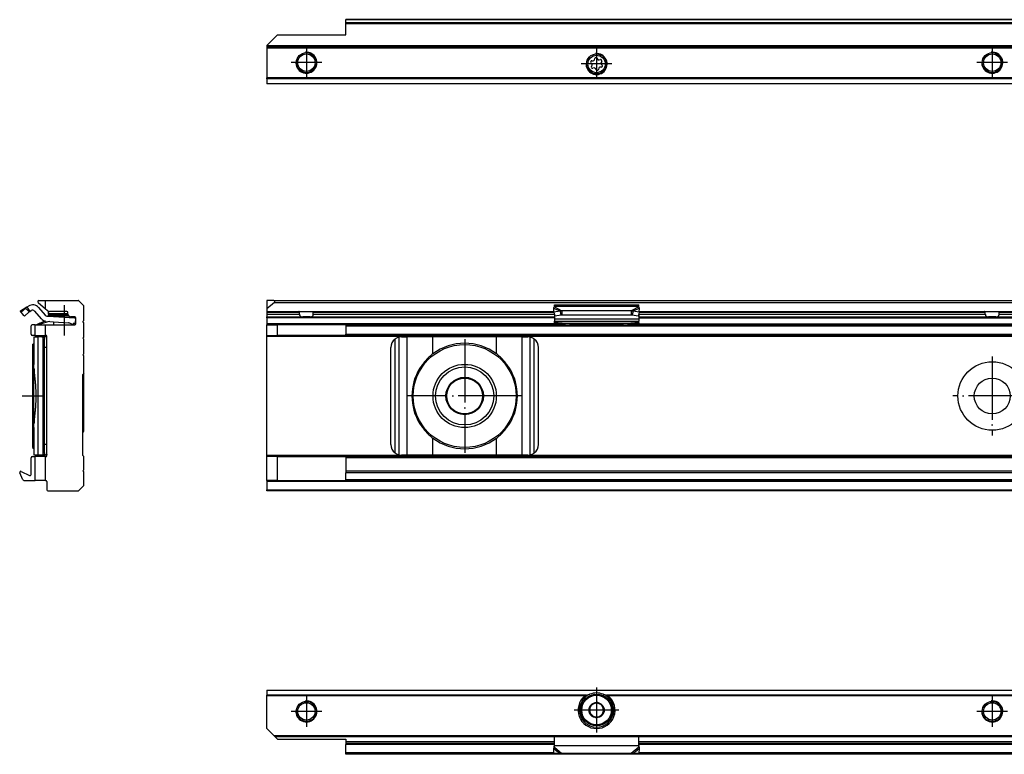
# Model space of a CAD drawing. Header units: millimetres. Extents: x -746 to 556, y -92 to 517.
# Tile 36 of 37: x 183 to 370, y 378 to 517. Entities that reach past the tile are written whole.
import ezdxf

# ---------------------------------------------------------------- set-up
doc = ezdxf.new("R2010")
doc.units = ezdxf.units.MM
doc.linetypes.add('DOT_CENTER', pattern=[14, 12, -1, 0, -1])
doc.layers.add('1', color=7, linetype='Continuous')

# ---------------------------------------------------------------- blocks, each defined once
blk = doc.blocks.new('SOPORTE_SV2-T__15', base_point=(229.75, 504.65))
at = {"color": 7, "linetype": 'Continuous'}
for p, q in [((489.75, 516.8), (244.75, 516.8)), ((244.75, 516.78), (244.75, 516.8)), ((244.75, 516.19), (244.75, 516.78)), ((244.75, 516.01), (244.75, 516.19)), ((244.75, 513.9), (244.75, 516.01)), ((231.75, 513.9), (229.75, 511.9)), ((231.75, 513.9), (244.75, 513.9)), ((229.75, 511.9), (229.75, 511.85)), ((229.75, 511.85), (229.75, 511.65)), ((229.75, 511.65), (229.75, 511.45)), ((504.75, 511.65), (229.75, 511.65)), ((229.75, 511.45), (229.75, 505.74)), ((291.36, 508.43), (291.18, 508.62)), ((291.27, 507.93), (291.4, 508.16)), ((291.35, 509.02), (291.61, 509.02)), ((291.78, 507.65), (291.53, 507.59)), ((291.83, 509.19), (291.9, 509.44)), ((292.33, 509.49), (292.46, 509.27)), ((292.71, 509.16), (292.97, 509.22)), ((293.15, 507.79), (292.89, 507.79)), ((293.23, 508.88), (293.1, 508.65)), ((293.14, 508.38), (293.32, 508.19)), ((292.17, 507.32), (292.04, 507.54)), ((292.67, 507.62), (292.6, 507.37)), ((229.75, 505.6), (229.75, 505.74)), ((229.75, 505.6), (229.75, 504.71)), ((229.75, 504.71), (229.75, 504.65)), ((504.75, 504.65), (229.75, 504.65))]:
    blk.add_line(p, q, dxfattribs=at)
at = {"color": 3, "linetype": 'Continuous'}
for p, q in [((489.75, 516.78), (244.75, 516.78)), ((489.75, 516.19), (244.75, 516.19)), ((489.75, 516.01), (244.75, 516.01)), ((504.75, 511.85), (229.75, 511.85)), ((229.75, 511.45), (504.75, 511.45)), ((504.75, 505.74), (229.75, 505.74)), ((504.75, 505.6), (229.75, 505.6)), ((229.75, 504.71), (504.75, 504.71))]:
    blk.add_line(p, q, dxfattribs=at)
at = {"color": 7, "linetype": 'Continuous'}
for centre, radius in [((237.25, 508.65), 1.9), ((237.25, 508.65), 1.65), ((292.25, 508.4), 1.9), ((292.25, 508.4), 1.65), ((367.25, 508.65), 1.9), ((367.25, 508.65), 1.65)]:
    blk.add_circle(centre, radius, dxfattribs=at)
for centre, start, end in [((292.13, 509.37), 30.1519, 163.8716), ((291.35, 508.78), 90.5656, 223.8716), ((291.47, 507.81), 150.5656, 283.8716), ((291.2, 508.27), 330.5656, 43.8716), ((291.61, 509.25), 270.5656, 343.8716), ((291.84, 507.42), 30.5656, 103.8716), ((292.66, 509.39), 210.1519, 283.4579), ((292.89, 507.56), 90.5656, 163.8706), ((293.03, 509), 330.5656, 103.4579), ((293.3, 508.54), 150.5656, 223.8716), ((293.15, 508.03), 270.5656, 43.8716), ((292.37, 507.43), 210.5656, 343.8706)]:
    blk.add_arc(centre, 0.233, start, end, dxfattribs=at)
at = {"layer": '1', "color": 2, "linetype": 'DOT_CENTER'}
for p, q in [((237.25, 511.55), (237.25, 505.75)), ((367.25, 511.55), (367.25, 505.75)), ((292.25, 511.3), (292.25, 505.5)), ((240.15, 508.65), (234.35, 508.65)), ((295.15, 508.4), (289.35, 508.4)), ((370.15, 508.65), (364.35, 508.65))]:
    blk.add_line(p, q, dxfattribs=at)
at = {"layer": '1', "color": 30, "linetype": 'Continuous'}
for centre in [(237.25, 508.65), (292.25, 508.4), (367.25, 508.65)]:
    blk.add_arc(centre, 2, 175, 95, dxfattribs=at)
blk = doc.blocks.new('Bottom6', base_point=(317.25, 510.72))
blk.add_blockref('SOPORTE_SV2-T__15', (229.75, 504.65))
blk = doc.blocks.new('SOPORTE_SV2-T__31', base_point=(229.75, 427.45))
at = {"color": 7, "linetype": 'Continuous'}
for p, q in [((229.75, 463.55), (229.75, 462)), ((231.05, 463.55), (229.75, 463.55)), ((231.18, 463.2), (229.75, 462)), ((231.05, 463.55), (503.45, 463.55)), ((231.18, 463.2), (503.32, 463.2)), ((229.75, 462), (229.75, 461.5)), ((229.75, 461.5), (229.75, 461.45)), ((229.75, 461.45), (229.75, 461.25)), ((229.75, 461.45), (235.81, 461.45)), ((229.75, 461.25), (229.75, 460.95)), ((235.81, 461.45), (238.69, 461.45)), ((235.94, 460.95), (235.94, 461.25)), ((238.56, 460.95), (238.56, 461.25)), ((238.69, 461.45), (284.16, 461.45)), ((284.16, 461.33), (284.14, 462.13)), ((285.33, 461.51), (284.16, 461.33)), ((284.16, 461.33), (284.34, 460.6)), ((284.25, 462.51), (284.25, 462.72)), ((284.25, 462.72), (300.25, 462.72)), ((284.25, 462.33), (284.25, 462.51)), ((285.33, 461.51), (285.44, 461.07)), ((285.44, 461.07), (285.52, 460.78)), ((298.84, 461.6), (285.66, 461.6)), ((285.66, 461.6), (285.66, 461.09)), ((285.66, 461.09), (285.66, 460.75)), ((298.84, 461.6), (298.84, 461.09)), ((298.84, 461.09), (298.84, 460.75)), ((299.06, 461.07), (298.98, 460.78)), ((299.17, 461.51), (299.06, 461.07)), ((300.34, 461.33), (299.17, 461.51)), ((300.34, 461.33), (300.16, 460.6)), ((300.25, 462.51), (300.25, 462.72)), ((300.25, 462.33), (300.25, 462.51)), ((300.34, 461.33), (300.36, 462.13)), ((300.34, 461.45), (365.81, 461.45)), ((365.81, 461.45), (368.69, 461.45)), ((365.94, 460.95), (365.94, 461.25)), ((368.56, 460.95), (368.56, 461.25)), ((368.69, 461.45), (434.16, 461.45)), ((229.75, 460.95), (229.75, 460.45)), ((229.75, 460.25), (229.75, 460.45)), ((229.75, 460.45), (236.56, 460.45)), ((229.75, 460.25), (229.75, 459.15)), ((229.75, 459.15), (229.75, 458.95)), ((237.94, 460.45), (236.56, 460.45)), ((237.94, 460.45), (284.25, 460.45)), ((284.25, 460.98), (284.25, 460.11)), ((284.25, 460.11), (284.25, 459.62)), ((284.25, 459.62), (300.25, 459.62)), ((284.25, 459.34), (284.25, 459.62)), ((284.25, 459.34), (284.25, 459.16)), ((284.25, 459.16), (284.25, 458.95)), ((285.52, 460.78), (284.34, 460.6)), ((298.84, 460.75), (285.66, 460.75)), ((289.25, 458.96), (285.74, 459.23)), ((285.74, 459.12), (285.74, 459.23)), ((298.76, 459.23), (295.25, 458.96)), ((298.76, 459.23), (298.76, 459.12)), ((300.16, 460.6), (298.98, 460.78)), ((300.25, 460.98), (300.25, 460.11)), ((300.25, 460.45), (366.56, 460.45)), ((300.25, 460.11), (300.25, 459.62)), ((300.25, 459.34), (300.25, 459.62)), ((300.25, 459.34), (300.25, 459.16)), ((300.25, 459.16), (300.25, 458.95)), ((367.94, 460.45), (366.56, 460.45)), ((367.94, 460.45), (434.25, 460.45)), ((229.75, 456.95), (229.75, 458.95)), ((229.75, 458.95), (231.75, 458.95)), ((244.75, 458.95), (231.75, 458.95)), ((231.75, 456.95), (231.75, 458.95)), ((244.75, 458.95), (244.75, 458.75)), ((244.75, 458.95), (284.25, 458.95)), ((244.75, 458.75), (244.75, 457.15)), ((284.25, 458.95), (287.01, 458.95)), ((285.74, 459.05), (287.01, 458.95)), ((287.01, 458.95), (289.25, 458.95)), ((289.25, 458.96), (289.25, 458.95)), ((295.25, 458.96), (289.25, 458.96)), ((289.25, 458.95), (295.25, 458.95)), ((295.25, 458.96), (295.25, 458.95)), ((295.25, 458.95), (297.49, 458.95)), ((297.49, 458.95), (298.76, 459.05)), ((297.49, 458.95), (300.25, 458.95)), ((300.25, 458.95), (434.25, 458.95)), ((229.75, 456.95), (231.75, 456.95)), ((229.75, 456.75), (229.75, 456.95)), ((229.75, 434.15), (229.75, 456.75)), ((244.75, 456.95), (231.75, 456.95)), ((244.75, 456.95), (244.75, 457.15)), ((244.75, 456.95), (489.75, 456.95)), ((255.25, 456.65), (256.32, 456.65)), ((261.24, 456.65), (256.32, 456.65)), ((273.26, 456.65), (261.24, 456.65)), ((278.18, 456.65), (273.26, 456.65)), ((278.18, 456.65), (279.25, 456.65)), ((253.25, 436.25), (253.25, 454.65)), ((281.25, 436.25), (281.25, 454.65)), ((229.75, 433.95), (229.75, 434.15)), ((229.75, 429.45), (229.75, 433.95)), ((231.75, 433.95), (229.75, 433.95)), ((231.75, 433.95), (244.75, 433.95)), ((231.75, 429.45), (231.75, 433.95)), ((489.75, 433.95), (244.75, 433.95)), ((244.75, 433.95), (244.75, 433.75)), ((244.75, 433.75), (244.75, 431.17)), ((256.32, 434.25), (255.25, 434.25)), ((261.24, 434.25), (256.32, 434.25)), ((273.26, 434.25), (261.24, 434.25)), ((278.18, 434.25), (273.26, 434.25)), ((279.25, 434.25), (278.18, 434.25)), ((489.75, 431.17), (244.75, 431.17)), ((244.75, 431.17), (244.75, 430.89)), ((229.75, 429.45), (229.75, 429.25)), ((231.75, 429.45), (229.75, 429.45)), ((231.75, 429.45), (244.75, 429.45)), ((244.75, 429.57), (244.75, 430.89)), ((244.75, 429.45), (244.75, 429.57)), ((489.75, 429.45), (244.75, 429.45)), ((229.75, 429.25), (229.75, 427.65)), ((229.75, 427.45), (229.75, 427.65)), ((504.75, 427.45), (229.75, 427.45))]:
    blk.add_line(p, q, dxfattribs=at)
at = {"color": 3, "linetype": 'Continuous'}
for p, q in [((229.75, 461.5), (284.16, 461.5)), ((235.94, 461.25), (229.75, 461.25)), ((284.18, 461.25), (238.56, 461.25)), ((284.14, 462.13), (285.33, 461.51)), ((284.25, 462.51), (300.25, 462.51)), ((284.25, 462.33), (285.66, 461.6)), ((300.25, 462.33), (298.84, 461.6)), ((300.36, 462.13), (299.17, 461.51)), ((365.94, 461.25), (300.32, 461.25)), ((300.34, 461.5), (434.16, 461.5)), ((434.18, 461.25), (368.56, 461.25)), ((229.75, 460.95), (235.94, 460.95)), ((284.25, 460.25), (229.75, 460.25)), ((284.25, 459.15), (229.75, 459.15)), ((238.56, 460.95), (284.25, 460.95)), ((284.25, 460.11), (300.25, 460.11)), ((285.74, 459.23), (298.76, 459.23)), ((285.74, 459.05), (285.74, 459.12)), ((298.76, 459.12), (298.76, 459.05)), ((300.25, 460.95), (365.94, 460.95)), ((300.25, 460.25), (434.25, 460.25)), ((300.25, 459.15), (434.25, 459.15)), ((368.56, 460.95), (434.25, 460.95)), ((244.75, 458.75), (489.75, 458.75)), ((504.75, 456.75), (229.75, 456.75)), ((244.75, 457.15), (489.75, 457.15)), ((254.05, 434.65), (254.05, 456.25)), ((254.85, 434.29), (254.85, 456.61)), ((256.32, 434.25), (256.32, 456.65)), ((261.24, 453.44), (261.24, 456.65)), ((273.26, 453.44), (273.26, 456.65)), ((278.18, 434.25), (278.18, 456.65)), ((279.65, 434.29), (279.65, 456.61)), ((280.45, 434.65), (280.45, 456.25)), ((261.24, 434.25), (261.24, 437.46)), ((273.26, 434.25), (273.26, 437.46)), ((504.75, 434.15), (229.75, 434.15)), ((489.75, 433.75), (244.75, 433.75)), ((489.75, 430.89), (244.75, 430.89)), ((489.75, 429.57), (244.75, 429.57)), ((504.75, 429.25), (229.75, 429.25)), ((229.75, 427.65), (504.75, 427.65))]:
    blk.add_line(p, q, dxfattribs=at)
at = {"color": 7, "linetype": 'Continuous'}
for centre, radius in [((267.25, 445.45), 9.75), ((367.25, 445.45), 6.5), ((267.25, 445.45), 6), ((267.25, 445.45), 5.5), ((267.25, 445.45), 3.55), ((267.25, 445.45), 3.4), ((367.25, 445.45), 3.4)]:
    blk.add_circle(centre, radius, dxfattribs=at)
for centre, radius, start, end in [((231.05, 463.35), 0.2, 310, 90), ((255.25, 454.65), 2, 126.8699, 180), ((255.25, 454.65), 2, 101.598, 126.8699), ((255.25, 454.65), 2, 90, 101.598), ((267.25, 445.45), 10, 53.076, 126.924), ((279.25, 454.65), 2, 78.402, 90), ((279.25, 454.65), 2, 53.1301, 78.402), ((279.25, 454.65), 2, 0, 53.1301), ((267.25, 445.45), 10, 126.924, 138.5708), ((267.25, 445.45), 10, 41.4292, 53.076), ((267.25, 445.45), 10, 148.2362, 211.7638), ((267.25, 445.45), 10, 328.2363, 31.7637), ((267.25, 445.45), 10, 221.4292, 233.076), ((267.25, 445.45), 10, 306.924, 318.5708), ((267.25, 445.45), 10, 233.076, 306.924), ((255.25, 436.25), 2, 180, 233.1301), ((279.25, 436.25), 2, 306.8699, 0), ((255.25, 436.25), 2, 233.1301, 258.402), ((255.25, 436.25), 2, 258.402, 270), ((279.25, 436.25), 2, 270, 281.598), ((279.25, 436.25), 2, 281.598, 306.8699)]:
    blk.add_arc(centre, radius, start, end, dxfattribs=at)
for points, knots in [([(235.94, 461.25), (235.94, 461.25), (235.94, 461.25), (235.94, 461.27), (235.94, 461.29), (235.93, 461.31), (235.92, 461.33), (235.92, 461.35), (235.91, 461.37), (235.9, 461.38), (235.89, 461.4), (235.88, 461.41), (235.87, 461.42), (235.86, 461.43), (235.85, 461.44), (235.84, 461.44), (235.83, 461.45), (235.82, 461.45), (235.81, 461.45), (235.81, 461.45)], [0, 0, 0, 0, 0.0032229, 0.0063371, 0.0372094, 0.0632558, 0.0837864, 0.1010098, 0.121697, 0.1373149, 0.1560872, 0.1701352, 0.1868135, 0.1993726, 0.2139381, 0.2251954, 0.2379223, 0.2499082, 0.2594908, 0.2594908, 0.2594908, 0.2594908]), ([(238.69, 461.45), (238.69, 461.45), (238.68, 461.45), (238.67, 461.45), (238.66, 461.44), (238.65, 461.44), (238.64, 461.43), (238.63, 461.42), (238.62, 461.41), (238.6, 461.39), (238.59, 461.37), (238.58, 461.34), (238.57, 461.31), (238.57, 461.3), (238.56, 461.28), (238.56, 461.26), (238.56, 461.25), (238.56, 461.25), (238.56, 461.25)], [0, 0, 0, 0, 0.0095826, 0.0215685, 0.0320362, 0.0455531, 0.0601186, 0.0726778, 0.0861631, 0.1034043, 0.1381906, 0.1756502, 0.19442, 0.2136338, 0.2319644, 0.2531157, 0.2563191, 0.2594528, 0.2594528, 0.2594528, 0.2594528]), ([(284.14, 462.13), (284.15, 462.14), (284.17, 462.18), (284.19, 462.24), (284.22, 462.29), (284.24, 462.32), (284.25, 462.33)], [0, 0, 0, 0, 0.0583422, 0.1234865, 0.1837171, 0.2333289, 0.2333289, 0.2333289, 0.2333289]), ([(285.66, 461.6), (285.64, 461.6), (285.58, 461.59), (285.5, 461.56), (285.41, 461.54), (285.36, 461.52), (285.33, 461.51)], [0, 0, 0, 0, 0.080963, 0.170494, 0.2598164, 0.3435202, 0.3435202, 0.3435202, 0.3435202]), ([(299.17, 461.51), (299.14, 461.52), (299.09, 461.54), (299, 461.56), (298.92, 461.59), (298.86, 461.6), (298.84, 461.6)], [0, 0, 0, 0, 0.0837038, 0.1730262, 0.2585914, 0.3435203, 0.3435203, 0.3435203, 0.3435203]), ([(300.36, 462.13), (300.35, 462.15), (300.33, 462.19), (300.31, 462.24), (300.28, 462.29), (300.26, 462.32), (300.25, 462.33)], [0, 0, 0, 0, 0.0669463, 0.1234866, 0.179919, 0.233329, 0.233329, 0.233329, 0.233329]), ([(365.94, 461.25), (365.94, 461.25), (365.94, 461.25), (365.94, 461.27), (365.94, 461.29), (365.93, 461.31), (365.92, 461.33), (365.92, 461.35), (365.91, 461.37), (365.9, 461.38), (365.89, 461.4), (365.87, 461.42), (365.85, 461.44), (365.83, 461.45), (365.81, 461.45), (365.81, 461.45)], [0, 0, 0, 0, 0.0031683, 0.006336, 0.0372085, 0.0632551, 0.0837858, 0.1045254, 0.1216973, 0.1373152, 0.1560872, 0.1863668, 0.2138768, 0.2374829, 0.2593177, 0.2593177, 0.2593177, 0.2593177]), ([(368.56, 461.25), (368.56, 461.25), (368.56, 461.25), (368.56, 461.27), (368.56, 461.29), (368.57, 461.31), (368.58, 461.34), (368.59, 461.37), (368.61, 461.4), (368.63, 461.42), (368.65, 461.43), (368.66, 461.44), (368.67, 461.45), (368.68, 461.45), (368.69, 461.45), (368.69, 461.45)], [0, 0, 0, 0, 0.0031219, 0.0062433, 0.0371286, 0.0631881, 0.0837322, 0.1212259, 0.156042, 0.1863327, 0.2138514, 0.2273452, 0.2377987, 0.2497887, 0.2593745, 0.2593745, 0.2593745, 0.2593745]), ([(235.94, 460.95), (235.94, 460.93), (235.94, 460.88), (235.95, 460.81), (235.97, 460.75), (235.99, 460.69), (236.02, 460.64), (236.06, 460.6), (236.09, 460.57), (236.15, 460.53), (236.23, 460.49), (236.33, 460.46), (236.45, 460.45), (236.52, 460.45), (236.56, 460.45)], [0, 0, 0, 0, 0.0693054, 0.1388276, 0.200004, 0.2685672, 0.3256804, 0.3745378, 0.4256913, 0.4743188, 0.5783758, 0.6875933, 0.7989541, 0.9186591, 0.9186591, 0.9186591, 0.9186591]), ([(237.94, 460.45), (237.98, 460.45), (238.05, 460.45), (238.17, 460.46), (238.27, 460.49), (238.35, 460.53), (238.41, 460.57), (238.44, 460.6), (238.48, 460.64), (238.5, 460.68), (238.52, 460.72), (238.53, 460.75), (238.54, 460.78), (238.55, 460.81), (238.55, 460.85), (238.56, 460.88), (238.56, 460.91), (238.56, 460.94), (238.56, 460.95)], [0, 0, 0, 0, 0.1197049, 0.2310658, 0.3402832, 0.4443403, 0.4929678, 0.5441213, 0.5929786, 0.6500919, 0.6796246, 0.7133517, 0.7468099, 0.7799015, 0.8143545, 0.8486983, 0.8837513, 0.9187823, 0.9187823, 0.9187823, 0.9187823]), ([(285.74, 459.23), (285.62, 459.24), (285.37, 459.26), (285, 459.29), (284.62, 459.32), (284.37, 459.33), (284.25, 459.34)], [0, 0, 0, 0, 0.373701, 0.747543, 1.12115, 1.494893, 1.494893, 1.494893, 1.494893]), ([(284.25, 459.16), (284.37, 459.15), (284.62, 459.13), (285, 459.1), (285.37, 459.08), (285.62, 459.06), (285.74, 459.05)], [0, 0, 0, 0, 0.373697, 0.747255, 1.121052, 1.494694, 1.494694, 1.494694, 1.494694]), ([(285.66, 460.75), (285.65, 460.75), (285.63, 460.75), (285.59, 460.76), (285.55, 460.77), (285.53, 460.78), (285.52, 460.78)], [0, 0, 0, 0, 0.0383658, 0.0760959, 0.1140041, 0.1512902, 0.1512902, 0.1512902, 0.1512902]), ([(300.25, 459.34), (300.13, 459.33), (299.88, 459.32), (299.5, 459.29), (299.13, 459.26), (298.88, 459.24), (298.76, 459.23)], [0, 0, 0, 0, 0.373747, 0.74735, 1.121191, 1.494893, 1.494893, 1.494893, 1.494893]), ([(298.76, 459.05), (298.88, 459.06), (299.13, 459.08), (299.5, 459.1), (299.88, 459.13), (300.13, 459.15), (300.25, 459.16)], [0, 0, 0, 0, 0.373642, 0.747439, 1.120997, 1.494694, 1.494694, 1.494694, 1.494694]), ([(298.98, 460.78), (298.97, 460.78), (298.95, 460.77), (298.91, 460.76), (298.87, 460.75), (298.85, 460.75), (298.84, 460.75)], [0, 0, 0, 0, 0.0372861, 0.0751943, 0.1129244, 0.1512902, 0.1512902, 0.1512902, 0.1512902]), ([(365.94, 460.95), (365.94, 460.94), (365.94, 460.92), (365.94, 460.88), (365.95, 460.84), (365.95, 460.81), (365.96, 460.78), (365.97, 460.75), (365.98, 460.72), (366, 460.68), (366.02, 460.64), (366.06, 460.6), (366.09, 460.57), (366.15, 460.53), (366.23, 460.49), (366.33, 460.46), (366.45, 460.45), (366.52, 460.45), (366.56, 460.45)], [0, 0, 0, 0, 0.0323564, 0.0700836, 0.1074616, 0.1388801, 0.1708152, 0.2054291, 0.2391563, 0.268689, 0.3258012, 0.3746577, 0.425812, 0.4744401, 0.5784976, 0.6877155, 0.7990767, 0.9187821, 0.9187821, 0.9187821, 0.9187821]), ([(367.94, 460.45), (367.98, 460.45), (368.05, 460.45), (368.17, 460.46), (368.27, 460.49), (368.35, 460.53), (368.41, 460.57), (368.44, 460.6), (368.48, 460.64), (368.51, 460.69), (368.53, 460.75), (368.55, 460.8), (368.55, 460.84), (368.56, 460.88), (368.56, 460.91), (368.56, 460.94), (368.56, 460.95)], [0, 0, 0, 0, 0.1197065, 0.2310686, 0.3402861, 0.4443433, 0.4929743, 0.544132, 0.5929839, 0.6500895, 0.7186519, 0.7798279, 0.8112528, 0.8486397, 0.8806682, 0.9187122, 0.9187122, 0.9187122, 0.9187122]), ([(259.75, 452.07), (259.67, 451.96), (259.49, 451.74), (259.24, 451.4), (258.99, 451.06), (258.83, 450.83), (258.75, 450.71)], [0, 0, 0, 0, 0.418104, 0.842646, 1.25962, 1.685167, 1.685167, 1.685167, 1.685167]), ([(275.75, 450.71), (275.67, 450.83), (275.51, 451.06), (275.26, 451.4), (275.01, 451.74), (274.83, 451.96), (274.75, 452.07)], [0, 0, 0, 0, 0.425548, 0.842522, 1.267064, 1.685169, 1.685169, 1.685169, 1.685169]), ([(258.75, 440.19), (258.83, 440.07), (258.99, 439.84), (259.24, 439.5), (259.49, 439.16), (259.67, 438.94), (259.75, 438.83)], [0, 0, 0, 0, 0.425548, 0.842521, 1.267063, 1.685167, 1.685167, 1.685167, 1.685167]), ([(274.75, 438.83), (274.83, 438.94), (275.01, 439.16), (275.26, 439.5), (275.51, 439.84), (275.67, 440.07), (275.75, 440.19)], [0, 0, 0, 0, 0.418104, 0.842647, 1.259621, 1.685169, 1.685169, 1.685169, 1.685169])]:
    blk.add_open_spline(points, degree=3, knots=knots, dxfattribs=at)
at = {"layer": '1', "color": 2, "linetype": 'DOT_CENTER'}
for p, q in [((267.25, 456.2), (267.25, 434.7)), ((367.25, 452.95), (367.25, 437.95)), ((278, 445.45), (256.5, 445.45)), ((374.75, 445.45), (359.75, 445.45))]:
    blk.add_line(p, q, dxfattribs=at)
blk = doc.blocks.new('Front8', base_point=(317.25, 445.5))
blk.add_blockref('SOPORTE_SV2-T__31', (229.75, 427.45))
blk = doc.blocks.new('SOPORTE_SV2-T__50', base_point=(182.92, 427.45))
at = {"color": 7, "linetype": 'Continuous'}
for p, q in [((186.39, 463.2), (187.81, 462)), ((186.51, 463.55), (187.81, 463.55)), ((187.81, 462), (187.81, 463.55)), ((187.81, 463.55), (193.98, 463.55)), ((194.12, 463.49), (195, 462.61)), ((183, 461.51), (183.13, 461.33)), ((183.07, 461.6), (184.28, 462.33)), ((183.13, 461.33), (184.02, 462.13)), ((183.13, 461.33), (183.45, 460.98)), ((183.79, 460.6), (184.68, 461.4)), ((184.02, 462.13), (184.42, 461.69)), ((184.28, 462.33), (184.57, 462.51)), ((184.28, 462.33), (184.6, 461.82)), ((184.42, 461.69), (184.68, 461.4)), ((184.6, 461.82), (184.8, 461.48)), ((184.8, 461.48), (185.09, 461.65)), ((185.73, 461.55), (186.99, 460.11)), ((186.48, 462.21), (187.74, 460.77)), ((187.81, 462), (188.41, 461.5)), ((188.31, 461.58), (188.31, 461)), ((189.19, 461), (188.31, 461)), ((191.86, 461.45), (188.54, 461.45)), ((192.06, 461), (189.19, 461)), ((192.06, 460.95), (192.06, 461.25)), ((195.06, 459.75), (195.06, 462.47)), ((183.45, 460.98), (183.64, 460.77)), ((183.45, 460.98), (183.59, 460.75)), ((183.64, 460.77), (183.79, 460.6)), ((186.72, 459.23), (186.07, 458.96)), ((186.72, 459.23), (186.76, 459.12)), ((187, 459.34), (187.07, 459.16)), ((188.08, 460.6), (189.34, 460.52)), ((188.31, 460.85), (188.31, 460.65)), ((188.31, 460.85), (189.34, 460.85)), ((188.31, 460.65), (189.34, 460.65)), ((188.61, 459.56), (189.34, 459.51)), ((189.34, 460.85), (192.07, 460.85)), ((189.34, 460.65), (192.16, 460.65)), ((189.34, 460.65), (189.34, 460.52)), ((189.34, 460.52), (193.29, 460.25)), ((189.34, 459.51), (189.34, 458.95)), ((189.34, 459.51), (192.16, 459.33)), ((192.26, 459.3), (193.29, 458.97)), ((193.29, 460.45), (192.56, 460.45)), ((193.01, 459.27), (193.29, 459.18)), ((193.01, 459.27), (193.29, 459.25)), ((193.36, 460.45), (193.29, 460.45)), ((193.29, 460.45), (193.29, 460.25)), ((193.29, 460.25), (193.56, 460.24)), ((193.29, 459.25), (193.29, 459.18)), ((193.29, 459.25), (193.49, 459.24)), ((193.29, 459.18), (193.42, 459.14)), ((193.42, 459.14), (193.36, 458.95)), ((193.49, 459.24), (193.56, 460.24)), ((193.56, 459.15), (193.56, 460.25)), ((194.86, 459.55), (195.06, 459.75)), ((195.06, 459.35), (194.86, 459.55)), ((195.06, 456.6), (195.06, 459.35)), ((185.06, 457.15), (185.06, 458.75)), ((185.81, 458.95), (185.26, 458.95)), ((185.81, 456.95), (185.81, 458.95)), ((185.81, 458.95), (186.07, 458.95)), ((186.07, 458.96), (186.07, 458.95)), ((186.07, 458.95), (186.56, 458.95)), ((186.56, 458.95), (186.79, 459.05)), ((186.56, 458.95), (187.81, 458.95)), ((187.81, 458.95), (193.36, 458.95)), ((187.81, 456.95), (187.81, 458.95)), ((193.29, 458.97), (193.36, 458.95)), ((193.29, 458.97), (193.29, 458.95)), ((193.36, 458.95), (193.36, 458.95)), ((185.81, 456.95), (185.26, 456.95)), ((185.36, 455.2), (185.59, 455.43)), ((185.59, 456.65), (186.43, 456.65)), ((185.59, 456.65), (185.59, 451.41)), ((185.81, 456.95), (187.81, 456.95)), ((187.11, 456.65), (186.43, 456.65)), ((187.11, 456.65), (187.7, 456.65)), ((187.59, 454.65), (187.59, 456.25)), ((187.86, 456.95), (187.81, 456.95)), ((188.06, 456.45), (188.06, 456.75)), ((188.06, 454.65), (188.06, 456.45)), ((194.86, 456.4), (195.06, 456.6)), ((195.06, 456.2), (194.86, 456.4)), ((195.06, 453.45), (195.06, 456.2)), ((185.36, 455.2), (185.36, 435.7)), ((187.59, 436.25), (187.59, 454.65)), ((188.06, 436.25), (188.06, 454.65)), ((194.86, 453.25), (195.06, 453.45)), ((195.06, 453.05), (194.86, 453.25)), ((195.06, 449.75), (195.06, 453.05)), ((185.59, 451.41), (185.59, 451.41)), ((185.61, 440.19), (185.61, 450.71)), ((195.06, 449.75), (194.86, 449.55)), ((194.86, 434.15), (194.86, 449.55)), ((195.06, 445.45), (195.06, 449.75)), ((195.06, 438.75), (195.06, 445.45)), ((185.59, 439.49), (185.59, 435.47)), ((185.59, 439.49), (185.59, 439.49)), ((185.36, 435.7), (185.59, 435.47)), ((185.59, 435.47), (185.59, 434.25)), ((187.59, 434.65), (187.59, 436.25)), ((188.06, 434.45), (188.06, 436.25)), ((185.06, 430.56), (185.06, 433.75)), ((185.26, 433.95), (185.81, 433.95)), ((186.43, 434.25), (185.59, 434.25)), ((187.81, 433.95), (185.81, 433.95)), ((185.81, 429.45), (185.81, 433.95)), ((187.11, 434.25), (186.43, 434.25)), ((187.7, 434.25), (187.11, 434.25)), ((187.81, 433.95), (187.86, 433.95)), ((187.81, 429.45), (187.81, 433.95)), ((188.06, 434.15), (188.06, 434.45)), ((195.06, 433.95), (194.86, 434.15)), ((195.06, 431.45), (195.06, 433.95)), ((183.21, 431.15), (184.78, 430.38)), ((194.86, 431.25), (195.06, 431.45)), ((195.06, 431.05), (194.86, 431.25)), ((183.53, 429.57), (182.94, 430.89)), ((183.71, 429.45), (185.81, 429.45)), ((187.81, 429.45), (185.81, 429.45)), ((187.81, 429.45), (187.86, 429.45)), ((195.06, 428.53), (195.06, 431.05)), ((188.06, 429.25), (188.06, 427.65)), ((188.26, 427.45), (193.98, 427.45)), ((194.12, 427.51), (195, 428.39))]:
    blk.add_line(p, q, dxfattribs=at)
at = {"color": 3, "linetype": 'Continuous'}
for p, q in [((184.02, 462.13), (183, 461.51)), ((186.76, 459.12), (186.79, 459.05)), ((186.43, 434.25), (186.43, 456.65)), ((187.36, 434.29), (187.36, 456.61)), ((188.06, 454.65), (187.59, 454.65)), ((188.06, 436.25), (187.59, 436.25))]:
    blk.add_line(p, q, dxfattribs=at)
at = {"color": 7, "linetype": 'Continuous'}
for centre, radius, start, end in [((186.51, 463.35), 0.2, 90, 230), ((193.98, 463.35), 0.2, 45, 90), ((185.35, 461.22), 1.5, 41.2, 121.2), ((185.35, 461.22), 0.5, 41.2, 121.2), ((188.54, 461.65), 0.2, 230, 270), ((189.19, 460.85), 0.15, 0, 90), ((191.86, 461.25), 0.2, 0, 90), ((194.86, 462.47), 0.2, 0, 45), ((189.87, 451.66), 8.2, 110.4858, 112.6), ((189.87, 451.66), 8, 110.4858, 112.6), ((188.12, 461.1), 1.5, 221.2, 260.9046), ((189.87, 451.66), 8.2, 104.023, 110.4858), ((189.87, 451.66), 8, 99.0368, 110.4858), ((188.12, 461.1), 0.5, 221.2, 266.2), ((192.56, 460.95), 0.5, 180, 270), ((189.87, 451.66), 8, 72.6, 73.3632), ((193.36, 460.25), 0.2, 0, 90), ((193.36, 459.15), 0.2, 270, 0), ((185.26, 458.75), 0.2, 90, 180), ((185.26, 457.15), 0.2, 180, 270), ((187.86, 456.75), 0.2, 0, 90), ((194.57, 439.11), 0.613, 298.6588, 323.6818), ((185.26, 433.75), 0.2, 90, 180), ((187.86, 434.15), 0.2, 270, 0), ((183.12, 430.97), 0.2, 64, 204), ((183.71, 429.65), 0.2, 204, 270), ((184.86, 430.56), 0.2, 244, 0), ((187.86, 429.25), 0.2, 0, 90), ((188.26, 427.65), 0.2, 180, 270), ((193.98, 427.65), 0.2, 270, 315), ((194.86, 428.53), 0.2, 315, 360)]:
    blk.add_arc(centre, radius, start, end, dxfattribs=at)
for points, knots in [([(183, 461.51), (183.01, 461.52), (183.02, 461.54), (183.03, 461.56), (183.05, 461.58), (183.07, 461.6), (183.07, 461.6)], [0, 0, 0, 0, 0.0316933, 0.0616729, 0.0901881, 0.1180679, 0.1180679, 0.1180679, 0.1180679]), ([(184.02, 462.13), (184.04, 462.15), (184.08, 462.18), (184.15, 462.24), (184.21, 462.29), (184.26, 462.32), (184.28, 462.33)], [0, 0, 0, 0, 0.0803129, 0.1673011, 0.2506756, 0.3339879, 0.3339879, 0.3339879, 0.3339879]), ([(184.68, 461.4), (184.69, 461.4), (184.71, 461.42), (184.74, 461.44), (184.77, 461.46), (184.79, 461.47), (184.8, 461.48)], [0, 0, 0, 0, 0.0365477, 0.0738608, 0.110584, 0.1478807, 0.1478807, 0.1478807, 0.1478807]), ([(183.59, 460.75), (183.6, 460.75), (183.61, 460.75), (183.62, 460.76), (183.63, 460.77), (183.64, 460.77), (183.64, 460.77)], [0, 0, 0, 0, 0.01851896, 0.03712608, 0.04502212, 0.05295365, 0.05295365, 0.05295365, 0.05295365]), ([(187.36, 456.61), (187.32, 456.62), (187.24, 456.64), (187.15, 456.65), (187.11, 456.65)], [0, 0, 0, 0, 0.1293174, 0.2566733, 0.2566733, 0.2566733, 0.2566733]), ([(187.36, 456.61), (187.4, 456.59), (187.47, 456.57), (187.54, 456.48), (187.59, 456.37), (187.59, 456.29), (187.59, 456.25)], [0, 0, 0, 0, 0.1161331, 0.2225764, 0.3328381, 0.4612568, 0.4612568, 0.4612568, 0.4612568]), ([(187.78, 456.65), (187.77, 456.65), (187.74, 456.65), (187.71, 456.65), (187.7, 456.65)], [0, 0, 0, 0, 0.04287066, 0.08566535, 0.08566535, 0.08566535, 0.08566535]), ([(187.92, 456.61), (187.91, 456.61), (187.89, 456.62), (187.86, 456.63), (187.82, 456.64), (187.8, 456.64), (187.78, 456.65)], [0, 0, 0, 0, 0.0335814, 0.0688181, 0.1061577, 0.1455934, 0.1455934, 0.1455934, 0.1455934]), ([(188.06, 456.45), (188.06, 456.47), (188.04, 456.5), (188.01, 456.55), (187.97, 456.58), (187.94, 456.6), (187.92, 456.61)], [0, 0, 0, 0, 0.0566977, 0.11026, 0.1630025, 0.217434, 0.217434, 0.217434, 0.217434]), ([(185.61, 450.71), (185.61, 450.77), (185.6, 450.89), (185.6, 451.06), (185.59, 451.24), (185.59, 451.35), (185.59, 451.41)], [0, 0, 0, 0, 0.1755477, 0.3510291, 0.5246328, 0.6979191, 0.6979191, 0.6979191, 0.6979191]), ([(185.61, 450.71), (185.63, 450.52), (185.65, 450.11), (185.71, 449.49), (185.77, 448.84), (185.83, 448.19), (185.89, 447.52), (185.93, 446.84), (185.96, 446.14), (185.97, 445.45), (185.96, 444.76), (185.93, 444.06), (185.89, 443.38), (185.83, 442.71), (185.77, 442.06), (185.71, 441.41), (185.65, 440.79), (185.63, 440.38), (185.61, 440.19)], [0, 0, 0, 0, 0.598491, 1.228169, 1.868015, 2.536324, 3.202341, 3.894266, 4.578943, 5.277983, 5.977023, 6.6617, 7.353625, 8.019642, 8.687951, 9.327797, 9.957475, 10.555966, 10.555966, 10.555966, 10.555966]), ([(185.59, 439.49), (185.59, 439.55), (185.59, 439.66), (185.6, 439.84), (185.6, 440.01), (185.61, 440.13), (185.61, 440.19)], [0, 0, 0, 0, 0.1732863, 0.34689, 0.5223713, 0.6979191, 0.6979191, 0.6979191, 0.6979191]), ([(187.11, 434.25), (187.15, 434.25), (187.24, 434.26), (187.32, 434.28), (187.36, 434.29)], [0, 0, 0, 0, 0.1273559, 0.2566733, 0.2566733, 0.2566733, 0.2566733]), ([(187.59, 434.65), (187.59, 434.61), (187.59, 434.53), (187.54, 434.42), (187.47, 434.33), (187.4, 434.31), (187.36, 434.29)], [0, 0, 0, 0, 0.1284187, 0.2386804, 0.3451237, 0.4612568, 0.4612568, 0.4612568, 0.4612568]), ([(187.78, 434.25), (187.77, 434.25), (187.74, 434.25), (187.71, 434.25), (187.7, 434.25)], [0, 0, 0, 0, 0.04287066, 0.08566535, 0.08566535, 0.08566535, 0.08566535]), ([(187.92, 434.29), (187.91, 434.29), (187.89, 434.28), (187.86, 434.27), (187.82, 434.26), (187.8, 434.26), (187.78, 434.25)], [0, 0, 0, 0, 0.0335814, 0.0688181, 0.1061577, 0.1455934, 0.1455934, 0.1455934, 0.1455934]), ([(188.06, 434.45), (188.06, 434.43), (188.04, 434.4), (188.01, 434.35), (187.97, 434.32), (187.94, 434.3), (187.92, 434.29)], [0, 0, 0, 0, 0.0566976, 0.1102599, 0.1630025, 0.2174339, 0.2174339, 0.2174339, 0.2174339])]:
    blk.add_open_spline(points, degree=3, knots=knots, dxfattribs=at)
for points in [[(185.61, 450.71), (185.61, 450.71), (185.61, 450.71), (185.61, 450.71)], [(185.61, 440.19), (185.61, 440.19), (185.61, 440.19), (185.61, 440.19)]]:
    blk.add_open_spline(points, degree=3, dxfattribs=at)
at = {"layer": '1', "color": 2, "linetype": 'DOT_CENTER'}
for p, q in [((191.31, 462.65), (191.31, 456.95)), ((183.36, 445.45), (187.59, 445.45))]:
    blk.add_line(p, q, dxfattribs=at)
blk = doc.blocks.new('Right4', base_point=(188.99, 445.5))
blk.add_blockref('SOPORTE_SV2-T__50', (182.92, 427.45))
blk = doc.blocks.new('SOPORTE_SV2-T__56', base_point=(229.75, 377.51))
at = {"color": 7, "linetype": 'Continuous'}
for p, q in [((229.75, 389.65), (504.75, 389.65)), ((229.75, 389.65), (229.75, 389.6)), ((229.75, 389.6), (229.75, 388.71)), ((229.75, 388.57), (229.75, 388.71)), ((229.75, 382.4), (229.75, 388.57)), ((289.9, 388.15), (290.26, 388.15)), ((291.1, 386.78), (291.05, 386.42)), ((291.44, 386.92), (291.1, 386.78)), ((292.43, 387.34), (292.1, 387.2)), ((292.72, 387.12), (292.43, 387.34)), ((293.58, 386.46), (293.29, 386.68)), ((293.53, 386.1), (293.58, 386.46)), ((294.24, 388.15), (294.6, 388.15)), ((290.97, 385.71), (290.92, 385.35)), ((290.92, 385.35), (291.21, 385.12)), ((291.78, 384.69), (292.07, 384.47)), ((292.07, 384.47), (292.4, 384.61)), ((293.06, 384.89), (293.4, 385.03)), ((293.4, 385.03), (293.45, 385.39)), ((231.05, 381.1), (229.75, 382.4)), ((231.05, 381.1), (231.25, 380.9)), ((231.75, 380.4), (231.25, 380.9)), ((231.25, 380.9), (503.25, 380.9)), ((284.25, 379.19), (284.25, 380.9)), ((300.25, 379.19), (300.25, 380.9)), ((231.75, 380.4), (244.75, 380.4)), ((244.75, 380.4), (244.75, 379.85)), ((244.75, 379.85), (244.75, 379.65)), ((244.75, 379.65), (284.25, 379.65)), ((244.75, 379.65), (244.75, 379.37)), ((244.75, 377.8), (244.75, 379.37)), ((284.25, 379.16), (284.25, 379.19)), ((284.25, 378.88), (284.25, 379.16)), ((300.25, 379.65), (434.25, 379.65)), ((300.25, 379.16), (300.25, 379.19)), ((300.25, 378.88), (300.25, 379.16)), ((244.75, 377.51), (244.75, 377.8)), ((489.75, 377.51), (244.75, 377.51)), ((284.19, 378.78), (284.14, 378.61)), ((284.16, 377.72), (284.14, 378.61)), ((285.33, 377.59), (284.16, 377.72)), ((298.84, 377.67), (285.66, 377.67)), ((300.34, 377.72), (299.17, 377.59)), ((300.36, 378.61), (300.31, 378.78)), ((300.34, 377.72), (300.36, 378.61))]:
    blk.add_line(p, q, dxfattribs=at)
at = {"color": 3, "linetype": 'Continuous'}
for p, q in [((504.75, 389.6), (229.75, 389.6)), ((290.26, 388.71), (229.75, 388.71)), ((289.98, 388.57), (229.75, 388.57)), ((440.26, 388.71), (294.24, 388.71)), ((439.98, 388.57), (294.52, 388.57)), ((231.05, 381.1), (503.45, 381.1)), ((284.25, 379.85), (244.75, 379.85)), ((284.25, 379.37), (244.75, 379.37)), ((284.25, 379.16), (300.25, 379.16)), ((284.25, 378.88), (285.66, 377.67)), ((300.25, 378.88), (298.84, 377.67)), ((434.25, 379.85), (300.25, 379.85)), ((434.25, 379.37), (300.25, 379.37)), ((284.16, 377.8), (244.75, 377.8)), ((284.14, 378.61), (285.33, 377.59)), ((300.36, 378.61), (299.17, 377.59)), ((434.16, 377.8), (300.34, 377.8))]:
    blk.add_line(p, q, dxfattribs=at)
at = {"color": 7, "linetype": 'Continuous'}
for centre, radius in [((292.25, 385.9), 3), ((237.25, 385.65), 1.9), ((237.25, 385.65), 1.65), ((292.25, 385.9), 1.45), ((367.25, 385.65), 1.9), ((367.25, 385.65), 1.65), ((292.25, 385.9), 0.05)]:
    blk.add_circle(centre, radius, dxfattribs=at)
at = {"color": 3, "linetype": 'Continuous'}
blk.add_circle((292.25, 385.9), 2.8, dxfattribs=at)
at = {"color": 7, "linetype": 'Continuous'}
for radius, start, end in [(3.5, 130.3552, 49.6448), (3.25, 112.6199, 67.3801), (3.25, 67.3801, 112.6199), (1.3, 156.839, 188.7237), (1.3, 128.7237, 156.839), (1.3, 96.839, 128.7237), (1.3, 68.7237, 96.839), (1.3, 36.839, 68.7237), (1.3, 8.7237, 36.839), (1.3, 188.7237, 216.839), (1.3, 216.839, 248.7237), (1.3, 248.7237, 276.839), (1.3, 276.839, 308.7237), (1.3, 308.7237, 336.839), (1.3, 336.839, 8.7237)]:
    blk.add_arc((292.25, 385.9), radius, start, end, dxfattribs=at)
for points, knots in [([(289.98, 388.57), (290, 388.59), (290.05, 388.62), (290.11, 388.66), (290.19, 388.69), (290.24, 388.7), (290.26, 388.71)], [0, 0, 0, 0, 0.0733847, 0.1584419, 0.2338389, 0.3132569, 0.3132569, 0.3132569, 0.3132569]), ([(290.26, 388.71), (290.32, 388.73), (290.44, 388.77), (290.63, 388.82), (290.81, 388.87), (290.94, 388.89), (291, 388.9)], [0, 0, 0, 0, 0.1901218, 0.3787731, 0.5718085, 0.763547, 0.763547, 0.763547, 0.763547]), ([(293.5, 388.9), (293.56, 388.89), (293.69, 388.87), (293.87, 388.82), (294.06, 388.77), (294.18, 388.73), (294.24, 388.71)], [0, 0, 0, 0, 0.1913805, 0.384016, 0.5730335, 0.7635471, 0.7635471, 0.7635471, 0.7635471]), ([(294.24, 388.71), (294.26, 388.7), (294.31, 388.69), (294.39, 388.66), (294.45, 388.62), (294.5, 388.59), (294.52, 388.57)], [0, 0, 0, 0, 0.0793997, 0.1547809, 0.2398571, 0.3132569, 0.3132569, 0.3132569, 0.3132569]), ([(284.14, 378.61), (284.15, 378.63), (284.17, 378.68), (284.2, 378.74), (284.22, 378.81), (284.24, 378.85), (284.25, 378.88)], [0, 0, 0, 0, 0.0660342, 0.1356749, 0.2077706, 0.2833141, 0.2833141, 0.2833141, 0.2833141]), ([(284.19, 378.78), (284.2, 378.82), (284.22, 378.88), (284.23, 378.99), (284.25, 379.09), (284.25, 379.16), (284.25, 379.19)], [0, 0, 0, 0, 0.1008027, 0.2105794, 0.3198852, 0.4089225, 0.4089225, 0.4089225, 0.4089225]), ([(300.25, 379.19), (300.25, 379.16), (300.25, 379.09), (300.26, 378.99), (300.28, 378.89), (300.3, 378.82), (300.31, 378.78)], [0, 0, 0, 0, 0.0890373, 0.1983431, 0.2932195, 0.4089231, 0.4089231, 0.4089231, 0.4089231]), ([(300.36, 378.61), (300.35, 378.63), (300.33, 378.68), (300.3, 378.74), (300.28, 378.81), (300.26, 378.85), (300.25, 378.88)], [0, 0, 0, 0, 0.0660342, 0.1356749, 0.2077706, 0.2833141, 0.2833141, 0.2833141, 0.2833141]), ([(285.66, 377.67), (285.64, 377.66), (285.58, 377.64), (285.5, 377.62), (285.42, 377.61), (285.36, 377.6), (285.33, 377.59)], [0, 0, 0, 0, 0.0894086, 0.1715137, 0.2550732, 0.3386073, 0.3386073, 0.3386073, 0.3386073]), ([(299.17, 377.59), (299.14, 377.6), (299.08, 377.61), (299, 377.62), (298.92, 377.64), (298.86, 377.66), (298.84, 377.67)], [0, 0, 0, 0, 0.083534, 0.1670936, 0.252779, 0.3386073, 0.3386073, 0.3386073, 0.3386073])]:
    blk.add_open_spline(points, degree=3, knots=knots, dxfattribs=at)
at = {"layer": '1', "color": 2, "linetype": 'DOT_CENTER'}
for p, q in [((292.25, 390.15), (292.25, 381.65)), ((237.25, 388.55), (237.25, 382.75)), ((367.25, 388.55), (367.25, 382.75)), ((367.25, 388.3), (367.25, 383)), ((240.15, 385.65), (234.35, 385.65)), ((296.5, 385.9), (288, 385.9)), ((370.15, 385.65), (364.35, 385.65)), ((369.9, 385.65), (364.6, 385.65))]:
    blk.add_line(p, q, dxfattribs=at)
at = {"layer": '1', "color": 30, "linetype": 'Continuous'}
for centre in [(237.25, 385.65), (237.25, 385.65), (367.25, 385.65), (367.25, 385.65)]:
    blk.add_arc(centre, 2, 175, 95, dxfattribs=at)
blk = doc.blocks.new('Top6', base_point=(317.25, 383.58))
blk.add_blockref('SOPORTE_SV2-T__56', (229.75, 377.51))

msp = doc.modelspace()

# ---------------------------------------------------------------- block references
for name, p in [('Bottom6', (317.25, 510.72)), ('Right4', (188.99, 445.5)), ('Front8', (317.25, 445.5)), ('Top6', (317.25, 383.58))]:
    msp.add_blockref(name, p)

doc.saveas('drawing.dxf')
